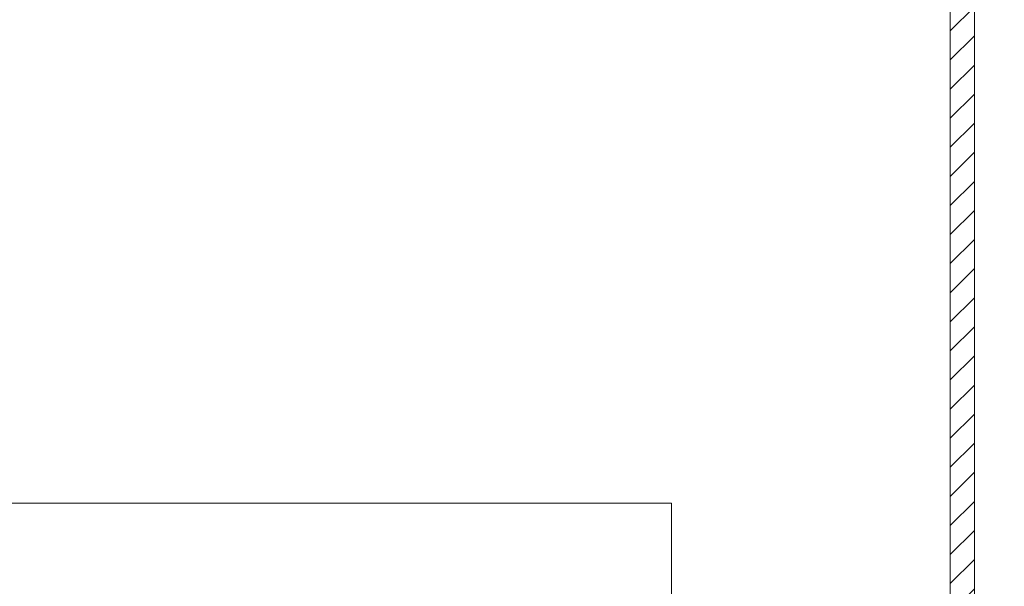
# Model space of a CAD drawing. Header units: millimetres. Extents: x 2826 to 3034, y 1533 to 1590.
# Tile 123 of 248: x 2960.35 to 2968.12, y 1562.84 to 1567.32. Entities that reach past the tile are written whole.
import ezdxf
from ezdxf.enums import TextEntityAlignment as Align

# ---------------------------------------------------------------- set-up
doc = ezdxf.new("R2010")
doc.units = ezdxf.units.MM
doc.layers.add('_Caneta_No__220', color=7, linetype='Continuous', lineweight=15, true_color=0x8a8a8a)
doc.styles.add('ESTILO_GERADO_2', font='arial.ttf')

# ---------------------------------------------------------------- blocks, each defined once
blk = doc.blocks.new('A$Cf44ad3b2')
at = {"layer": '_Caneta_No__220'}
h = blk.add_hatch(dxfattribs=at)
h.set_pattern_fill('TIJOLO_COMUM_0005', color=256, style=0, pattern_type=2)
h.set_pattern_definition([(45, (15.86372, 12.64105), (-0.11490485, 0.11490485), [])])
h.paths.add_polyline_path([(59.9, 38.3117), (59.9, 8.6918), (60.09, 8.5017), (60.09, 38.3117)])
for p, q in [((60.09, 38.5017), (60.09, 8.5017)), ((57.699, 30.2075), (46.8616, 30.2075)), ((57.699, 29.4086), (57.699, 30.2075))]:
    blk.add_line(p, q, dxfattribs=at)
blk.add_lwpolyline([(62.59, 24.7117), (62.59, 38.5017), (60.09, 38.5017), (60.09, 24.7117)], close=True, dxfattribs=at)
for points in [[(60.09, 8.5017), (60.09, 38.5017)], [(59.9, 38.3117), (59.9, 8.6918)]]:
    blk.add_lwpolyline(points, dxfattribs=at)
at = {"layer": '_Caneta_No__220', "style": 'ESTILO_GERADO_2'}
for p in [(50.2713, 22.5674), (50.8713, 22.5674)]:
    blk.add_attdef('txt', text='', height=0.12, dxfattribs=at).set_placement(p, align=Align.MIDDLE_CENTER)
blk.add_attdef('txt', text='', height=0.12, rotation=90, dxfattribs=at).set_placement((17.1363, 18.425), align=Align.MIDDLE_CENTER)

msp = doc.modelspace()

# ---------------------------------------------------------------- block references
msp.add_blockref('A$Cf44ad3b2', (2907.7964, 1533.293))

doc.saveas('drawing.dxf')
